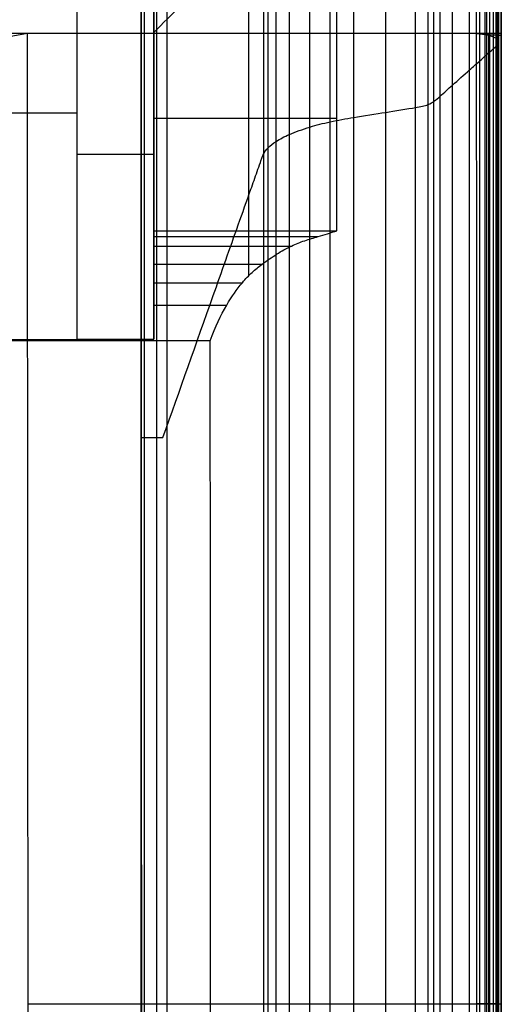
# Model space of a CAD drawing. Header units: millimetres. Extents: x -2054 to -149, y -1100 to -46.
# Tile 63 of 64: x -320 to -149, y -574 to -224. Entities that reach past the tile are written whole.
import ezdxf

# ---------------------------------------------------------------- set-up
doc = ezdxf.new("R2010")
doc.units = ezdxf.units.MM
doc.layers.add('patt2$Calque 20', color=7, linetype='Continuous', true_color=0xf24ad7)
doc.layers.add('patt2$SOLIDEE', color=7, linetype='Continuous', true_color=0x3100ff)

msp = doc.modelspace()

# ---------------------------------------------------------------- linework, layer by layer
at = {"layer": 'patt2$Calque 20'}
for p, q in [((-238.75, -148.99, -273.24), (-238.75, -315.56, -273.24)), ((-299.68, -338.05, -240.29), (-299.68, -176.88, -240.29)), ((-277.01, -177.98, -195.59), (-276.99, -1089.1, -195.59)), ((-272.4, -337.94, -240.39), (-272.4, -176.88, -240.39)), ((-272.4, -176.88, -311.33), (-272.4, -304.79, -311.33)), ((-267.74, -177.98, -201.83), (-267.72, -1089.1, -201.83)), ((-436.97, -257.47, -240.29), (-299.68, -257.46, -240.29)), ((-299.68, -257.46, -240.39), (-299.68, -257.46, -240.29)), ((-272.4, -259.35, -350.79), (-207.27, -259.35, -350.79)), ((-299.68, -272.21, -240.39), (-272.4, -272.21, -240.39)), ((-272.4, -272.21, -350.76), (-272.4, -272.21, -240.39)), ((-272.4, -299.46, -350.69), (-207.31, -299.46, -350.69)), ((-272.4, -301.53, -334.33), (-213.95, -301.53, -334.33)), ((-272.4, -304.86, -310.94), (-223.44, -304.86, -310.94)), ((-272.4, -311.32, -285.28), (-233.86, -311.31, -285.28)), ((-272.4, -317.9, -267.99), (-240.88, -317.9, -267.99)), ((-272.4, -325.86, -254.32), (-246.43, -325.86, -254.32)), ((-252.29, -338.51, -239.89), (-437.42, -338.51, -239.89))]:
    msp.add_line(p, q, dxfattribs=at)
for points, degree in [([(-299.68, -337.94, -240.39), (-299.68, -257.41, -240.39), (-299.68, -176.88, -240.39)], 2), ([(-272.4, -176.88, -350.87), (-272.4, -202.92, -350.87), (-272.4, -228.95, -350.87)], 2), ([(-271.42, -177.98, -197.29), (-271.41, -633.54, -197.29), (-271.41, -1089.1, -197.29)], 2), ([(-262.68, -219.23, -350.9), (-265.92, -222.47, -350.89), (-269.16, -225.71, -350.88), (-272.4, -228.95, -350.87)], 3), ([(-207.31, -299.46, -350.69), (-207.28, -272.72, -350.76), (-207.25, -245.97, -350.83), (-207.23, -219.23, -350.9)], 3), ([(-272.4, -228.95, -350.87), (-272.4, -264.21, -350.78), (-272.4, -299.46, -350.69)], 2), ([(-436.97, -338.05, -240.29), (-368.32, -338.05, -240.29), (-299.68, -338.05, -240.29)], 2), ([(-299.68, -337.94, -240.39), (-286.04, -337.94, -240.39), (-272.4, -337.94, -240.39)], 2), ([(-299.68, -337.94, -240.39), (-299.68, -337.97, -240.35), (-299.68, -338.01, -240.32), (-299.68, -338.05, -240.29)], 3), ([(-252.04, -921.24, -240.46), (-252.13, -727, -240.27), (-252.21, -532.75, -240.08), (-252.29, -338.51, -239.89)], 3)]:
    msp.add_open_spline(points, degree=degree, dxfattribs=at)
for points, knots in [([(-272.4, -299.46, -350.69), (-272.4, -299.47, -350.18), (-272.4, -301.72, -333.86), (-272.4, -303.97, -312.21), (-272.4, -311.56, -282.96), (-272.4, -317.67, -267.59), (-272.4, -325.09, -254.79), (-272.4, -332.65, -245.05), (-272.4, -337.94, -240.39)], [191.374996, 191.374996, 191.374996, 191.374996, 211.450458, 231.525921, 251.601383, 271.676846, 291.752308, 311.139836, 311.139836, 311.139836, 311.139836]), ([(-252.29, -338.51, -239.89), (-250.51, -333.43, -244.27), (-248.63, -329.57, -248.91), (-246.43, -325.86, -254.32), (-244.61, -322.77, -258.81), (-242.85, -320.24, -263.12), (-240.88, -317.9, -267.99), (-239.72, -316.53, -270.84), (-238.61, -315.37, -273.59), (-236.25, -313.19, -279.4), (-235.05, -312.21, -282.35), (-233.86, -311.31, -285.28), (-232.19, -310.05, -289.4), (-230.38, -308.82, -293.86), (-226.98, -306.71, -302.24), (-225.16, -305.68, -306.7), (-223.44, -304.86, -310.94), (-221.84, -304.1, -314.88), (-220.32, -303.51, -318.65), (-217.12, -302.45, -326.51), (-215.53, -302.01, -330.43), (-213.95, -301.53, -334.33), (-212.84, -301.2, -337.06), (-211.73, -300.85, -339.79), (-210.07, -300.32, -343.88), (-209.52, -300.14, -345.24), (-208.69, -299.88, -347.28), (-208.41, -299.79, -347.97), (-208, -299.66, -348.99), (-207.86, -299.62, -349.33), (-207.65, -299.55, -349.84), (-207.58, -299.53, -350.01), (-207.48, -299.5, -350.27), (-207.34, -299.46, -350.6), (-207.31, -299.46, -350.69)], [0, 0, 0, 0, 20.17415, 20.17415, 20.17415, 36.977075, 36.977075, 36.977075, 46.982588, 46.982588, 56.777302, 56.777302, 56.777302, 70.975305, 70.975305, 85.236666, 85.236666, 85.236666, 98.075449, 98.075449, 110.70512, 110.70512, 110.70512, 119.725873, 119.725873, 124.236333, 124.236333, 126.491599, 126.491599, 127.619267, 127.619267, 128.183133, 128.183133, 128.483697, 128.483697, 128.483697, 128.483697])]:
    msp.add_open_spline(points, degree=3, knots=knots, dxfattribs=at)
at = {"layer": 'patt2$SOLIDEE'}
msp.add_line((-157.64, -574.35, 350.56), (-148.77, -574.35, 348.64), dxfattribs=at)
for points, degree in [([(-152.89, -230.11, 348.04), (-152.89, -141.19, 348.04), (-152.9, -52.27, 348.04)], 2), ([(-151.52, -230.59, 346.47), (-151.52, -140.74, 346.47), (-151.52, -50.9, 346.47)], 2), ([(-150.61, -233.8, 335.84), (-150.62, -141.9, 335.84), (-150.62, -49.99, 335.84)], 2), ([(-150.15, -231.42, 343.73), (-150.15, -140.47, 343.73), (-150.15, -49.53, 343.73)], 2), ([(-149.62, -232.37, 340.58), (-149.62, -140.86, 340.58), (-149.62, -49.35, 340.58)], 2), ([(-156.45, -239.05, 318.45), (-156.45, -147.44, 318.45), (-156.45, -55.83, 318.45)], 2), ([(-154.52, -229.77, 349.19), (-154.52, -141.83, 349.19), (-154.52, -53.9, 349.19)], 2), ([(-153.94, -236.83, 325.82), (-153.94, -145.08, 325.82), (-153.95, -53.32, 325.82)], 2), ([(-160.04, -242.24, 307.91), (-160.04, -150.83, 307.91), (-160.04, -59.42, 307.91)], 2), ([(-166.18, -247.69, 289.88), (-166.18, -156.62, 289.88), (-166.18, -65.56, 289.88)], 2), ([(-170.54, -251.56, 277.06), (-170.54, -160.74, 277.06), (-170.55, -69.92, 277.06)], 2), ([(-172.72, -253.41, 270.95), (-172.72, -162.75, 270.95), (-172.72, -72.1, 270.95)], 2), ([(-174.78, -254.56, 267.12), (-174.78, -164.36, 267.12), (-174.78, -74.16, 267.12)], 2), ([(-179.27, -255.61, 263.64), (-179.27, -167.13, 263.64), (-179.27, -78.65, 263.64)], 2), ([(-189.86, -257.33, 257.97), (-189.86, -173.28, 257.97), (-189.86, -89.24, 257.97)], 2), ([(-201.21, -259.14, 251.96), (-201.22, -179.87, 251.96), (-201.22, -100.6, 251.96)], 2), ([(-209.6, -260.69, 246.83), (-209.6, -184.84, 246.83), (-209.6, -108.98, 246.83)], 2), ([(-216.84, -262.56, 240.65), (-216.84, -189.39, 240.65), (-216.84, -116.22, 240.65)], 2), ([(-224.11, -265.19, 231.93), (-224.11, -194.34, 231.93), (-224.12, -123.49, 231.93)], 2), ([(-228.85, -267.66, 223.79), (-228.85, -197.94, 223.79), (-228.85, -128.23, 223.79)], 2), ([(-233.28, -272.06, 209.21), (-233.28, -202.36, 209.21), (-233.28, -132.66, 209.21)], 2), ([(-231.68, -269.89, 216.39), (-231.68, -200.48, 216.39), (-231.68, -131.06, 216.39)], 2), ([(-276.7, -372.94, -195.64), (-276.7, -274.51, -195.64), (-276.7, -176.09, -195.64)], 2), ([(-275.71, -372.98, -195.64), (-275.71, -274.05, -195.64), (-275.71, -175.13, -195.64)], 2), ([(-157.65, -203.57, 350.56), (-157.65, -216.46, 350.56), (-157.65, -229.35, 350.56)], 2), ([(-157.65, -203.57, 350.56), (-157.65, -216.46, 350.56), (-157.65, -229.35, 350.56)], 2), ([(-148.78, -229.35, 350.56), (-148.78, -216.46, 350.56), (-148.78, -203.57, 350.56)], 2), ([(-148.78, -204.17, 348.64), (-148.78, -217.05, 348.64), (-148.78, -229.93, 348.64)], 2), ([(-317.33, -229.35, 350.56), (-323.65, -229.36, 350.56), (-329.97, -229.36, 350.56)], 2), ([(-157.65, -229.35, 350.56), (-237.49, -229.35, 350.56), (-317.33, -229.35, 350.56)], 2), ([(-316.72, -1084.35, 350.56), (-317.03, -656.85, 350.56), (-317.33, -229.35, 350.56)], 2), ([(-157.65, -229.35, 350.56), (-154.69, -229.55, 349.92), (-151.73, -229.74, 349.28), (-148.78, -229.93, 348.64)], 3), ([(-148.78, -229.35, 350.56), (-153.21, -229.35, 350.56), (-157.65, -229.35, 350.56)], 2), ([(-148.78, -229.35, 350.56), (-153.21, -229.35, 350.56), (-157.65, -229.35, 350.56)], 2), ([(-157.65, -229.35, 350.56), (-157.64, -656.85, 350.56), (-157.63, -1084.35, 350.56)], 2), ([(-154.5, -1099.35, 349.19), (-154.51, -664.56, 349.19), (-154.52, -229.77, 349.19)], 2), ([(-153.2, -1099.35, 349.6), (-153.2, -664.5, 349.6), (-153.21, -229.64, 349.6)], 2), ([(-152.88, -1099.35, 348.04), (-152.88, -664.73, 348.04), (-152.89, -230.11, 348.04)], 2), ([(-151.51, -1099.35, 346.47), (-151.51, -664.97, 346.47), (-151.52, -230.59, 346.47)], 2), ([(-148.76, -1099.35, 350.56), (-148.77, -664.35, 350.56), (-148.78, -229.35, 350.56)], 2), ([(-148.78, -229.93, 348.64), (-148.78, -229.64, 349.6), (-148.78, -229.35, 350.56)], 2), ([(-148.78, -229.93, 348.64), (-148.78, -229.64, 349.6), (-148.78, -229.35, 350.56)], 2), ([(-148.78, -229.93, 348.64), (-148.77, -664.64, 348.64), (-148.76, -1099.35, 348.64)], 2), ([(-150.6, -1099.35, 335.84), (-150.61, -666.58, 335.84), (-150.61, -233.8, 335.84)], 2), ([(-150.13, -1099.35, 343.73), (-150.14, -665.38, 343.73), (-150.15, -231.42, 343.73)], 2), ([(-149.6, -1099.35, 340.58), (-149.61, -665.86, 340.58), (-149.62, -232.37, 340.58)], 2), ([(-153.93, -1099.35, 325.82), (-153.93, -668.09, 325.82), (-153.94, -236.83, 325.82)], 2), ([(-156.43, -1099.35, 318.45), (-156.44, -669.2, 318.45), (-156.45, -239.05, 318.45)], 2), ([(-160.02, -1099.35, 307.91), (-160.03, -670.8, 307.91), (-160.04, -242.24, 307.91)], 2), ([(-166.16, -1099.35, 289.88), (-166.17, -673.52, 289.88), (-166.18, -247.69, 289.88)], 2), ([(-170.53, -1099.35, 277.06), (-170.53, -675.46, 277.06), (-170.54, -251.56, 277.06)], 2), ([(-174.77, -1099.35, 267.12), (-174.77, -676.96, 267.12), (-174.78, -254.56, 267.12)], 2), ([(-172.7, -1099.35, 270.95), (-172.71, -676.38, 270.95), (-172.72, -253.41, 270.95)], 2), ([(-189.84, -1099.35, 257.97), (-189.85, -678.34, 257.97), (-189.86, -257.33, 257.97)], 2), ([(-179.25, -1099.35, 263.64), (-179.26, -677.48, 263.64), (-179.27, -255.61, 263.64)], 2), ([(-209.59, -1099.35, 246.83), (-209.59, -680.02, 246.83), (-209.6, -260.69, 246.83)], 2), ([(-201.2, -1099.35, 251.96), (-201.21, -679.25, 251.96), (-201.21, -259.14, 251.96)], 2), ([(-224.1, -1099.35, 231.93), (-224.1, -682.27, 231.93), (-224.11, -265.19, 231.93)], 2), ([(-216.82, -1099.35, 240.65), (-216.83, -680.96, 240.65), (-216.84, -262.56, 240.65)], 2), ([(-228.83, -1099.35, 223.79), (-228.84, -683.51, 223.79), (-228.85, -267.66, 223.79)], 2), ([(-233.27, -1099.35, 209.21), (-233.27, -685.71, 209.21), (-233.28, -272.06, 209.21)], 2), ([(-231.66, -1099.35, 216.39), (-231.67, -684.62, 216.39), (-231.68, -269.89, 216.39)], 2), ([(-276.69, -1099.35, -195.64), (-276.69, -736.15, -195.64), (-276.7, -372.94, -195.64)], 2), ([(-276.7, -372.94, -195.64), (-274, -372.94, -170.44), (-271.48, -372.94, -146.82), (-269.11, -372.94, -124.68)], 3), ([(-275.69, -1099.39, -195.64), (-275.7, -736.19, -195.64), (-275.71, -372.98, -195.64)], 2), ([(-317.09, -574.35, 350.56), (-237.36, -574.35, 350.56), (-157.64, -574.35, 350.56)], 2), ([(-157.64, -574.35, 350.56), (-153.21, -574.35, 350.56), (-148.77, -574.35, 350.56)], 2), ([(-148.77, -574.35, 350.56), (-148.77, -574.35, 349.6), (-148.77, -574.35, 348.64)], 2)]:
    msp.add_open_spline(points, degree=degree, dxfattribs=at)
for points, knots in [([(-317.33, -229.35, 350.56), (-319.02, -229.66, 350.56), (-320.8, -229.96, 350.31), (-324.28, -230.57, 349.19), (-325.97, -230.88, 348.33), (-328.99, -231.49, 346.09), (-330.3, -231.79, 344.72), (-332.37, -232.4, 341.72), (-333.13, -232.7, 340.09), (-333.62, -233.01, 338.48)], [0, 0, 0, 0, 5.873126, 5.873126, 11.746251, 11.746251, 17.619377, 17.619377, 23.470352, 23.470352, 23.470352, 23.470352]), ([(-269.11, -372.94, -124.68), (-263.16, -356.13, -69.03), (-257.21, -339.31, -13.38), (-248.27, -314.09, 70.1), (-245.3, -305.68, 97.92), (-240.83, -293.07, 139.66), (-239.34, -288.87, 153.57), (-237.1, -282.57, 174.44), (-236.35, -280.46, 181.4), (-235.22, -277.31, 191.83), (-234.85, -276.26, 195.31), (-234.31, -274.76, 200.28), (-233.5, -272.51, 207.72), (-233.28, -272.06, 209.21), (-232.89, -271.28, 211.8), (-232.45, -270.65, 213.89), (-231.68, -269.89, 216.39), (-230.91, -269.13, 218.9), (-229.95, -268.38, 221.4), (-228.85, -267.66, 223.79), (-227.5, -266.78, 226.7), (-225.98, -265.99, 229.29), (-224.11, -265.2, 231.93), (-222.04, -264.32, 234.84), (-219.35, -263.34, 238.08), (-216.84, -262.56, 240.65), (-214.55, -261.85, 243), (-212.3, -261.27, 244.93), (-209.6, -260.69, 246.83), (-206.91, -260.12, 248.73), (-204.11, -259.63, 250.36), (-201.21, -259.14, 251.96), (-197.76, -258.57, 253.86), (-193.36, -257.88, 256.15), (-189.86, -257.33, 257.97), (-187.01, -256.88, 259.45), (-182.04, -256.1, 262.02), (-179.27, -255.61, 263.64), (-178.47, -255.47, 264.11), (-177.6, -255.31, 264.64), (-176.05, -254.97, 265.76), (-175.39, -254.8, 266.34), (-174.78, -254.56, 267.12), (-173.88, -254.22, 268.27), (-173.25, -253.81, 269.61), (-172.72, -253.41, 270.95), (-172.03, -252.89, 272.65), (-171.13, -252.08, 275.33), (-170.54, -251.56, 277.06), (-169.09, -250.27, 281.33), (-167.63, -248.98, 285.61), (-166.18, -247.69, 289.88), (-164.13, -245.87, 295.89), (-162.09, -244.06, 301.9), (-160.04, -242.24, 307.91), (-159.44, -241.71, 309.67), (-158.84, -241.18, 311.42), (-157.65, -240.12, 314.94), (-157.05, -239.58, 316.69), (-156.45, -239.05, 318.45), (-155.61, -238.31, 320.91), (-154.78, -237.57, 323.36), (-153.94, -236.83, 325.82), (-153.37, -236.33, 327.48), (-152.81, -235.82, 329.15), (-151.74, -234.86, 332.33), (-151.08, -234.26, 334.32), (-150.61, -233.8, 335.84), (-150.39, -233.58, 336.58), (-150.14, -233.32, 337.43), (-149.75, -232.84, 339.01), (-149.62, -232.62, 339.73), (-149.62, -232.37, 340.58), (-149.62, -232.04, 341.65), (-149.8, -231.72, 342.72), (-150.15, -231.42, 343.73), (-150.47, -231.14, 344.66), (-150.97, -230.84, 345.65), (-151.52, -230.59, 346.47), (-151.93, -230.4, 347.08), (-152.33, -230.26, 347.55), (-152.89, -230.11, 348.04), (-153.41, -229.98, 348.49), (-153.92, -229.87, 348.85), (-154.52, -229.77, 349.19), (-155.48, -229.6, 349.73), (-156.61, -229.47, 350.18), (-157.65, -229.35, 350.56)], [0, 0, 0, 0, 178.49912, 178.49912, 267.748695, 267.748695, 312.373506, 312.373506, 334.685945, 334.685945, 345.842206, 345.842206, 350.639616, 350.639616, 350.639616, 358.324552, 358.324552, 358.324552, 366.563061, 366.563061, 366.563061, 376.324184, 376.324184, 376.324184, 388.007151, 388.007151, 388.007151, 397.733838, 397.733838, 397.733838, 407.694934, 407.694934, 407.694934, 420.672292, 420.672292, 420.672292, 432.812836, 432.812836, 432.812836, 435.608252, 435.608252, 438.630823, 438.630823, 438.630823, 443.164759, 443.164759, 443.164759, 449.916616, 449.916616, 449.916616, 463.997175, 463.997175, 463.997175, 483.808057, 483.808057, 483.808057, 489.600375, 489.600375, 495.392693, 495.392693, 495.392693, 503.484321, 503.484321, 503.484321, 509.255335, 509.255335, 514.476509, 514.476509, 514.476509, 516.891079, 516.891079, 519.550581, 519.550581, 519.550581, 522.909328, 522.909328, 522.909328, 526.095233, 526.095233, 526.095233, 528.249892, 528.249892, 528.249892, 530.278631, 530.278631, 530.278631, 533.72865, 533.72865, 533.72865, 533.72865]), ([(-276.7, -574.35, -195.64), (-234.08, -574.35, 202.78), (-233.32, -574.35, 210), (-231.91, -574.35, 216.16), (-229.1, -574.35, 223.73), (-224.73, -574.35, 231.63), (-216.63, -574.35, 241.32), (-209.76, -574.35, 246.99), (-201.91, -574.35, 251.7), (-189.85, -574.35, 257.97), (-177.79, -574.35, 264.24), (-174.54, -574.35, 266.93), (-172.69, -574.35, 270.73), (-170.96, -574.35, 275.82), (-166.69, -574.35, 288.36), (-159.32, -574.35, 310.02), (-156.25, -574.35, 319.02), (-154.35, -574.35, 324.6), (-149.97, -574.35, 337.48), (-149.44, -574.35, 340.56), (-149.97, -574.35, 343.77), (-151.57, -574.35, 346.74), (-152.85, -574.35, 348.09), (-154.35, -574.35, 349.18), (-156, -574.35, 349.95), (-157.64, -574.35, 350.56)], [0.080901, 0.080901, 0.080901, 0.080901, 25.611574, 51.223148, 76.834722, 102.446296, 128.05787, 153.669444, 179.281018, 204.892593, 230.504167, 256.115741, 281.727315, 307.338889, 332.950463, 358.562037, 384.173611, 409.785185, 435.396759, 461.008333, 486.619907, 512.231481, 537.843055, 563.454629, 589.066204, 589.066204, 589.066204, 589.066204])]:
    msp.add_open_spline(points, degree=3, knots=knots, dxfattribs=at)

doc.saveas('drawing.dxf')
